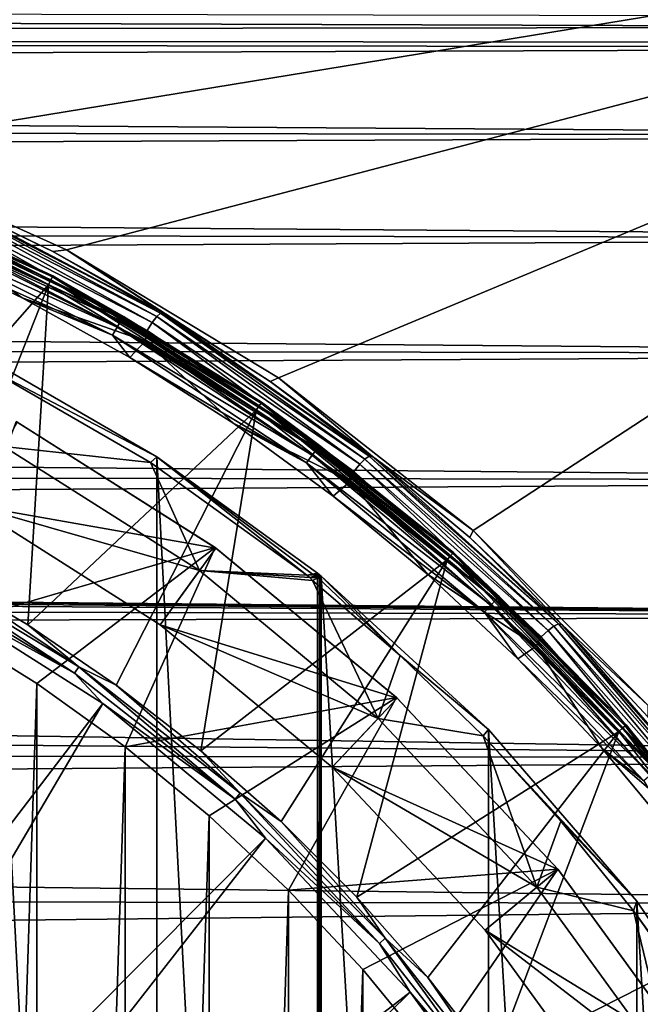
# Model space of a CAD drawing. Header units: metres. Extents: x -139 to 106, y -189 to 40.
# Tile 180 of 256: x -12.91 to -7.36, y 9.47 to 18.27. Entities that reach past the tile are written whole.
import ezdxf

# ---------------------------------------------------------------- set-up
doc = ezdxf.new("R2010")
doc.units = ezdxf.units.M
doc.layers.add('solid_153_ABGANG1_SW0003', color=7, linetype='CONTINUOUS')

msp = doc.modelspace()

# ---------------------------------------------------------------- linework, layer by layer
at = {"layer": 'solid_153_ABGANG1_SW0003'}
for points in [[(-14.506446, 17.123274, 130.062897), (-0.000031, 19.500002, 130.062897), (-21.000456, 19.499994, 130.062897)], [(-14.506446, 17.123274, 130.062897), (-12.489812, 16.215662, 130.062897), (-0.000031, 19.500002, 130.062897)], [(-12.489812, 16.215662, 130.062897), (-10.597282, 15.071587, 130.062897), (-0.000031, 19.500002, 130.062897)], [(-10.597282, 15.071587, 130.062897), (-8.856454, 13.707735, 130.062897), (-0.000031, 19.500002, 130.062897)], [(-8.856454, 13.707735, 130.062897), (-7.292712, 12.143993, 130.062897), (-0.000031, 19.500002, 130.062897)], [(-76.499992, 18.452997, 58.599995), (-3.816473, 18.304865, 58.331333), (-3.04313, 18.205441, 58.161285)], [(-76.499992, 18.121748, 58.023849), (-76.499992, 18.452997, 58.599995), (-3.04313, 18.205441, 58.161285)], [(-76.499992, 18.121748, 58.023849), (-3.04313, 18.205441, 58.161285), (-1.507528, 18.070219, 57.941639)], [(-76.499992, 18.121748, 58.023849), (-1.507528, 18.070219, 57.941639), (0, 18.025799, 57.872158)], [(-76.499992, 17.75296, 57.470978), (-76.499992, 18.121748, 58.023849), (0, 18.025799, 57.872158)], [(-76.499992, 17.75296, 57.470978), (0, 18.025799, 57.872158), (0, 17.239624, 56.8139)], [(-76.499992, 17.348274, 56.943832), (-76.499992, 17.75296, 57.470978), (0, 17.239624, 56.8139)], [(-76.499992, 16.909477, 56.44474), (-76.499992, 17.348274, 56.943832), (0, 17.239624, 56.8139)], [(-76.499992, 16.909477, 56.44474), (0, 17.239624, 56.8139), (0, 16.321072, 55.868256)], [(-12.612417, 16.2027, 133.968124), (-12.489812, 16.215662, 130.062897), (-14.506446, 17.123274, 130.062897)], [(-12.612417, 16.2027, 133.968124), (-14.506446, 17.123274, 130.062897), (-13.63372, 16.691851, 133.968124)], [(-76.499992, 16.438482, 55.97588), (-76.499992, 16.909477, 56.44474), (0, 16.321072, 55.868256)], [(-14.614096, 16.839426, 136.288696), (-14.630991, 16.794888, 136.350754), (-12.653033, 15.90468, 136.350754)], [(-12.630891, 15.946857, 136.288696), (-14.603454, 16.867485, 136.216278), (-14.614096, 16.839426, 136.288696)], [(-12.630891, 15.946857, 136.288696), (-14.614096, 16.839426, 136.288696), (-12.653033, 15.90468, 136.350754)], [(-14.603454, 16.867485, 136.216278), (-12.616944, 15.97343, 136.216278), (-14.599839, 16.877047, 136.138626)], [(-12.630891, 15.946857, 136.288696), (-12.616944, 15.97343, 136.216278), (-14.603454, 16.867485, 136.216278)], [(-13.856989, 16.560398, 134.470459), (-14.599839, 16.877047, 134.562897), (-12.612204, 15.982487, 134.562897)], [(-12.612205, 15.982487, 136.138626), (-12.612204, 15.982487, 134.562897), (-14.599839, 16.877047, 134.562897)], [(-14.599839, 16.877047, 136.138626), (-12.612205, 15.982487, 136.138626), (-14.599839, 16.877047, 134.562897)], [(-12.616944, 15.97343, 136.216278), (-12.612205, 15.982487, 136.138626), (-14.599839, 16.877047, 136.138626)], [(-14.513865, 13.784696, 139.078278), (-12.653033, 15.90468, 136.350754), (-14.630991, 16.794888, 136.350754)], [(-13.688372, 16.651447, 134.141617), (-13.721179, 16.593504, 134.206772), (-11.724552, 15.565663, 134.206772)], [(-11.684465, 15.618887, 134.141617), (-13.659306, 16.685781, 134.059311), (-13.688372, 16.651447, 134.141617)], [(-11.684465, 15.618887, 134.141617), (-13.688372, 16.651447, 134.141617), (-11.724552, 15.565663, 134.206772)], [(-13.659306, 16.685781, 134.059311), (-11.650688, 15.648952, 134.059311), (-13.63372, 16.691851, 133.968124)], [(-11.684465, 15.618887, 134.141617), (-11.650688, 15.648952, 134.059311), (-13.659306, 16.685781, 134.059311)], [(-11.650688, 15.648952, 134.059311), (-12.612417, 16.2027, 133.968124), (-13.63372, 16.691851, 133.968124)], [(-13.873857, 16.521294, 134.386703), (-13.856989, 16.560398, 134.470459), (-11.982745, 15.619118, 134.470459)], [(-11.982745, 15.619118, 134.470459), (-13.856989, 16.560398, 134.470459), (-12.612204, 15.982487, 134.562897)], [(-13.721179, 16.593504, 134.206772), (-13.757724, 16.518896, 134.248535), (-11.770233, 15.49626, 134.248535)], [(-11.724552, 15.565663, 134.206772), (-13.721179, 16.593504, 134.206772), (-11.770233, 15.49626, 134.248535)], [(-12.037241, 15.524728, 134.320236), (-13.933312, 16.383459, 134.277573), (-13.900158, 16.46032, 134.320236)], [(-13.900158, 16.46032, 134.320236), (-13.873857, 16.521294, 134.386703), (-12.00404, 15.582235, 134.386703)], [(-12.037241, 15.524728, 134.320236), (-13.900158, 16.46032, 134.320236), (-12.00404, 15.582235, 134.386703)], [(-12.00404, 15.582235, 134.386703), (-13.873857, 16.521294, 134.386703), (-11.982745, 15.619118, 134.470459)], [(-11.770233, 15.49626, 134.248535), (-13.757724, 16.518896, 134.248535), (-13.759614, 16.419542, 134.262894)], [(-76.499992, 15.937348, 55.539307), (-76.499992, 16.438482, 55.97588), (0, 16.321072, 55.868256)], [(-13.933312, 16.383459, 134.277573), (-12.079095, 15.452236, 134.277573), (-13.880045, 16.259224, 134.262894)], [(-12.037241, 15.524728, 134.320236), (-12.079095, 15.452236, 134.277573), (-13.933312, 16.383459, 134.277573)], [(-13.880045, 16.259224, 134.262894), (-12.886499, 15.786902, 134.262894), (-13.759614, 16.419542, 134.262894)], [(-12.886499, 15.786902, 134.262894), (-11.787695, 15.399877, 134.262894), (-13.759614, 16.419542, 134.262894)], [(-11.770233, 15.49626, 134.248535), (-13.759614, 16.419542, 134.262894), (-11.787695, 15.399877, 134.262894)], [(-76.499992, 15.937348, 55.539307), (0, 16.321072, 55.868256), (0, 15.286105, 55.051659)], [(-12.079095, 15.452236, 134.277573), (-12.886499, 15.786902, 134.262894), (-13.880045, 16.259224, 134.262894)], [(-11.623425, 15.651134, 133.968124), (-12.489812, 16.215662, 130.062897), (-12.612417, 16.2027, 133.968124)], [(-11.650688, 15.648952, 134.059311), (-11.623425, 15.651134, 133.968124), (-12.612417, 16.2027, 133.968124)], [(-10.670555, 15.039277, 133.968124), (-10.597282, 15.071587, 130.062897), (-12.489812, 16.215662, 130.062897)], [(-10.670555, 15.039277, 133.968124), (-12.489812, 16.215662, 130.062897), (-11.623425, 15.651134, 133.968124)], [(-76.499992, 15.408276, 55.136951), (-76.499992, 15.937348, 55.539307), (0, 15.286105, 55.051659)], [(-12.630891, 15.946857, 136.288696), (-12.653033, 15.90468, 136.350754), (-10.796799, 14.782549, 136.350754)], [(-10.769732, 14.821749, 136.288696), (-12.616944, 15.97343, 136.216278), (-12.630891, 15.946857, 136.288696)], [(-10.769732, 14.821749, 136.288696), (-12.630891, 15.946857, 136.288696), (-10.796799, 14.782549, 136.350754)], [(-12.616944, 15.97343, 136.216278), (-10.752686, 14.846446, 136.216278), (-12.612205, 15.982487, 136.138626)], [(-10.769732, 14.821749, 136.288696), (-10.752686, 14.846446, 136.216278), (-12.616944, 15.97343, 136.216278)], [(-12.612205, 15.982487, 136.138626), (-10.746888, 14.854866, 136.138626), (-12.612204, 15.982487, 134.562897)], [(-10.752686, 14.846446, 136.216278), (-10.746888, 14.854866, 136.138626), (-12.612205, 15.982487, 136.138626)], [(-11.982745, 15.619118, 134.470459), (-12.612204, 15.982487, 134.562897), (-10.746888, 14.854865, 134.562897)], [(-10.746888, 14.854866, 136.138626), (-10.746888, 14.854865, 134.562897), (-12.612204, 15.982487, 134.562897)], [(-14.513865, 13.784696, 139.078278), (-13.661117, 13.350199, 139.078278), (-12.653033, 15.90468, 136.350754)], [(-13.661117, 13.350199, 139.078278), (-12.837334, 12.863015, 139.078278), (-12.653033, 15.90468, 136.350754)], [(-12.837334, 12.863015, 139.078278), (-10.796799, 14.782549, 136.350754), (-12.653033, 15.90468, 136.350754)], [(-12.886499, 15.786902, 134.262894), (-11.924129, 15.253948, 134.262894), (-11.787695, 15.399877, 134.262894)], [(-12.079095, 15.452236, 134.277573), (-11.924129, 15.253948, 134.262894), (-12.886499, 15.786902, 134.262894)], [(-12.037241, 15.524728, 134.320236), (-12.00404, 15.582235, 134.386703), (-10.255883, 14.432455, 134.386703)], [(-12.00404, 15.582235, 134.386703), (-11.982745, 15.619118, 134.470459), (-10.230451, 14.466616, 134.470459)], [(-10.255883, 14.432455, 134.386703), (-12.00404, 15.582235, 134.386703), (-10.230451, 14.466616, 134.470459)], [(-10.230451, 14.466616, 134.470459), (-11.982745, 15.619118, 134.470459), (-10.746888, 14.854865, 134.562897)], [(-11.684465, 15.618887, 134.141617), (-11.724552, 15.565663, 134.206772), (-9.870397, 14.298744, 134.206772)], [(-9.823701, 14.346341, 134.141617), (-11.650688, 15.648952, 134.059311), (-11.684465, 15.618887, 134.141617)], [(-9.823701, 14.346341, 134.141617), (-11.684465, 15.618887, 134.141617), (-9.870397, 14.298744, 134.206772)], [(-11.650688, 15.648952, 134.059311), (-9.785832, 14.371503, 134.059311), (-11.623425, 15.651134, 133.968124)], [(-9.823701, 14.346341, 134.141617), (-9.785832, 14.371503, 134.059311), (-11.650688, 15.648952, 134.059311)], [(-9.785832, 14.371503, 134.059311), (-10.670555, 15.039277, 133.968124), (-11.623425, 15.651134, 133.968124)], [(-10.295536, 14.37919, 134.320236), (-12.079095, 15.452236, 134.277573), (-12.037241, 15.524728, 134.320236)], [(-10.295536, 14.37919, 134.320236), (-12.037241, 15.524728, 134.320236), (-10.255883, 14.432455, 134.386703)], [(-9.924484, 14.235659, 134.248535), (-11.770233, 15.49626, 134.248535), (-11.787695, 15.399877, 134.262894)], [(-11.724552, 15.565663, 134.206772), (-11.770233, 15.49626, 134.248535), (-9.924484, 14.235659, 134.248535)], [(-9.870397, 14.298744, 134.206772), (-11.724552, 15.565663, 134.206772), (-9.924484, 14.235659, 134.248535)], [(-76.499992, 14.853608, 54.770615), (-76.499992, 15.408276, 55.136951), (0, 15.286105, 55.051659)], [(-12.079095, 15.452236, 134.277573), (-10.345523, 14.312048, 134.277573), (-11.924129, 15.253948, 134.262894)], [(-10.295536, 14.37919, 134.320236), (-10.345523, 14.312048, 134.277573), (-12.079095, 15.452236, 134.277573)], [(-11.924129, 15.253948, 134.262894), (-10.996645, 14.662415, 134.262894), (-11.787695, 15.399877, 134.262894)], [(-10.996645, 14.662415, 134.262894), (-9.956774, 14.144549, 134.262894), (-11.787695, 15.399877, 134.262894)], [(-9.924484, 14.235659, 134.248535), (-11.787695, 15.399877, 134.262894), (-9.956774, 14.144549, 134.262894)], [(-76.499992, 14.853608, 54.770615), (0, 15.286105, 55.051659), (0, 14.152713, 54.378304)], [(-11.682323, 14.365943, 130.062897), (-13.232404, 15.177614, 134.262894), (-13.218238, 15.252704, 130.062897)], [(-13.218238, -15.252704, 130.062897), (-11.682323, -14.365943, 130.062897), (-13.218238, 15.252704, 130.062897)], [(-11.682323, -14.365943, 130.062897), (-11.682323, 14.365943, 130.062897), (-13.218238, 15.252704, 130.062897)], [(-10.345523, 14.312048, 134.277573), (-10.996645, 14.662415, 134.262894), (-11.924129, 15.253948, 134.262894)], [(-13.051433, 14.459015, 134.262894), (-13.232404, 15.177614, 134.262894), (-11.74027, 14.31613, 134.262894)], [(-11.682323, 14.365943, 130.062897), (-11.74027, 14.31613, 134.262894), (-13.232404, 15.177614, 134.262894)], [(-9.757478, 14.369487, 133.968124), (-10.597282, 15.071587, 130.062897), (-10.670555, 15.039277, 133.968124)], [(-9.757478, 14.369487, 133.968124), (-8.856454, 13.707735, 130.062897), (-10.597282, 15.071587, 130.062897)], [(-9.785832, 14.371503, 134.059311), (-9.757478, 14.369487, 133.968124), (-10.670555, 15.039277, 133.968124)], [(-76.499992, 14.275793, 54.441917), (-76.499992, 14.853608, 54.770615), (0, 14.152713, 54.378304)], [(-10.769732, 14.821749, 136.288696), (-10.796799, 14.782549, 136.350754), (-9.089356, 13.444854, 136.350754)], [(-9.057762, 13.480505, 136.288696), (-10.752686, 14.846446, 136.216278), (-10.769732, 14.821749, 136.288696)], [(-9.057762, 13.480505, 136.288696), (-10.769732, 14.821749, 136.288696), (-9.089356, 13.444854, 136.350754)], [(-10.752686, 14.846446, 136.216278), (-9.037862, 13.502968, 136.216278), (-10.746888, 14.854866, 136.138626)], [(-9.057762, 13.480505, 136.288696), (-9.037862, 13.502968, 136.216278), (-10.752686, 14.846446, 136.216278)], [(-10.746888, 14.854866, 136.138626), (-9.031093, 13.510628, 136.138626), (-10.746888, 14.854865, 134.562897)], [(-9.037862, 13.502968, 136.216278), (-9.031093, 13.510628, 136.138626), (-10.746888, 14.854866, 136.138626)], [(-10.230451, 14.466616, 134.470459), (-10.746888, 14.854865, 134.562897), (-9.031093, 13.510628, 134.562897)], [(-9.031093, 13.510628, 136.138626), (-9.031093, 13.510628, 134.562897), (-10.746888, 14.854865, 134.562897)], [(-12.837334, 12.863015, 139.078278), (-12.045767, 12.325067, 139.078278), (-10.796799, 14.782549, 136.350754)], [(-12.045767, 12.325067, 139.078278), (-11.289539, 11.738477, 139.078278), (-10.796799, 14.782549, 136.350754)], [(-11.289539, 11.738477, 139.078278), (-9.089356, 13.444854, 136.350754), (-10.796799, 14.782549, 136.350754)], [(-13.580619, 12.851237, 138.059265), (-12.939366, 14.680587, 135.872467), (-11.162471, 13.55432, 135.872314)], [(-11.156241, 13.549797, 135.262436), (-12.932112, 14.6766, 135.262405), (-13.340468, 13.933224, 135.035141)], [(-11.162471, 13.55432, 135.872314), (-12.939366, 14.680587, 135.872467), (-12.932112, 14.6766, 135.262405)], [(-11.162471, 13.55432, 135.872314), (-12.932112, 14.6766, 135.262405), (-11.156241, 13.549797, 135.262436)], [(-10.996645, 14.662415, 134.262894), (-10.107542, 14.014532, 134.262894), (-9.956774, 14.144549, 134.262894)], [(-10.345523, 14.312048, 134.277573), (-10.107542, 14.014532, 134.262894), (-10.996645, 14.662415, 134.262894)], [(-13.340468, 13.933224, 134.8629), (-13.051433, 14.459015, 134.262894), (-11.301959, 13.348756, 134.262894)], [(-11.301959, 13.348756, 134.262894), (-13.051433, 14.459015, 134.262894), (-11.74027, 14.31613, 134.262894)], [(-10.255883, 14.432455, 134.386703), (-10.230451, 14.466616, 134.470459), (-8.623802, 13.118478, 134.470459)], [(-8.623802, 13.118478, 134.470459), (-10.230451, 14.466616, 134.470459), (-9.031093, 13.510628, 134.562897)], [(-11.682323, 14.365943, 130.062897), (-10.342744, 13.308493, 134.262894), (-11.74027, 14.31613, 134.262894)], [(-10.293961, 13.316865, 132.136627), (-10.342744, 13.308493, 134.262894), (-11.682323, 14.365943, 130.062897)], [(-11.682323, 14.365943, 130.062897), (-10.246371, 13.325046, 130.062897), (-10.293961, 13.316865, 132.136627)], [(-11.682323, 14.365943, 130.062897), (-10.246371, -13.325046, 130.062897), (-10.246371, 13.325046, 130.062897)], [(-11.682323, -14.365943, 130.062897), (-10.246371, -13.325046, 130.062897), (-11.682323, 14.365943, 130.062897)], [(-8.698597, 13.0392, 134.320236), (-10.345523, 14.312048, 134.277573), (-10.295536, 14.37919, 134.320236)], [(-10.295536, 14.37919, 134.320236), (-10.255883, 14.432455, 134.386703), (-8.653028, 13.0875, 134.386703)], [(-8.698597, 13.0392, 134.320236), (-10.295536, 14.37919, 134.320236), (-8.653028, 13.0875, 134.386703)], [(-8.653028, 13.0875, 134.386703), (-10.255883, 14.432455, 134.386703), (-8.623802, 13.118478, 134.470459)], [(-8.134669, 12.853361, 134.141617), (-9.785832, 14.371503, 134.059311), (-9.823701, 14.346341, 134.141617)], [(-9.785832, 14.371503, 134.059311), (-8.093412, 12.873078, 134.059311), (-9.757478, 14.369487, 133.968124)], [(-8.134669, 12.853361, 134.141617), (-8.093412, 12.873078, 134.059311), (-9.785832, 14.371503, 134.059311)], [(-8.88771, 13.644343, 133.968124), (-8.856454, 13.707735, 130.062897), (-9.757478, 14.369487, 133.968124)], [(-8.093412, 12.873078, 134.059311), (-8.88771, 13.644343, 133.968124), (-9.757478, 14.369487, 133.968124)], [(-76.499992, 13.677379, 54.152321), (-76.499992, 14.275793, 54.441917), (0, 14.152713, 54.378304)], [(-11.301959, 13.348756, 134.262894), (-11.74027, 14.31613, 134.262894), (-10.342744, 13.308493, 134.262894)], [(-10.345523, 14.312048, 134.277573), (-8.756041, 12.978313, 134.277573), (-10.107542, 14.014532, 134.262894)], [(-8.698597, 13.0392, 134.320236), (-8.756041, 12.978313, 134.277573), (-10.345523, 14.312048, 134.277573)], [(-9.870397, 14.298744, 134.206772), (-9.924484, 14.235659, 134.248535), (-8.248822, 12.756449, 134.248535)], [(-9.823701, 14.346341, 134.141617), (-9.870397, 14.298744, 134.206772), (-8.187193, 12.812205, 134.206772)], [(-8.187193, 12.812205, 134.206772), (-9.870397, 14.298744, 134.206772), (-8.248822, 12.756449, 134.248535)], [(-8.134669, 12.853361, 134.141617), (-9.823701, 14.346341, 134.141617), (-8.187193, 12.812205, 134.206772)], [(-8.248822, 12.756449, 134.248535), (-9.924484, 14.235659, 134.248535), (-9.956774, 14.144549, 134.262894)], [(-76.499992, 13.677379, 54.152321), (0, 14.152713, 54.378304), (0, 12.940593, 53.859894)], [(-10.107542, 14.014532, 134.262894), (-9.260339, 13.312863, 134.262894), (-9.956774, 14.144549, 134.262894)], [(-9.260339, 13.312863, 134.262894), (-8.294843, 12.672752, 134.262894), (-9.956774, 14.144549, 134.262894)], [(-8.248822, 12.756449, 134.248535), (-9.956774, 14.144549, 134.262894), (-8.294843, 12.672752, 134.262894)], [(-8.756041, 12.978313, 134.277573), (-9.260339, 13.312863, 134.262894), (-10.107542, 14.014532, 134.262894)], [(-11.654596, 12.863322, 134.8629), (-13.340468, 13.933224, 134.8629), (-11.301959, 13.348756, 134.262894)], [(-13.340468, 13.933224, 135.035141), (-13.340468, 13.933224, 134.8629), (-11.654596, 12.863322, 134.8629)], [(-11.654596, 12.863322, 135.035141), (-13.340468, 13.933224, 135.035141), (-11.654596, 12.863322, 134.8629)], [(-11.156241, 13.549797, 135.262436), (-13.340468, 13.933224, 135.035141), (-11.654596, 12.863322, 135.035141)], [(-75.435112, 13.665406, 54.147018), (-76.499992, 13.677379, 54.152321), (0, 12.940593, 53.859894)], [(-74.486641, 13.616607, 54.125607), (-75.435112, 13.665406, 54.147018), (0, 12.940593, 53.859894)], [(-8.064601, 12.86664, 133.968124), (-8.856454, 13.707735, 130.062897), (-8.88771, 13.644343, 133.968124)], [(-8.093412, 12.873078, 134.059311), (-8.064601, 12.86664, 133.968124), (-8.88771, 13.644343, 133.968124)], [(-8.064601, 12.86664, 133.968124), (-7.292712, 12.143993, 130.062897), (-8.856454, 13.707735, 130.062897)], [(-73.63559, 13.536631, 54.091183), (-74.486641, 13.616607, 54.125607), (0, 12.940593, 53.859894)], [(-72.861443, 13.429301, 54.046268), (-73.63559, 13.536631, 54.091183), (0, 12.940593, 53.859894)], [(-12.756201, 12.338585, 138.059265), (-13.580619, 12.851237, 138.059265), (-11.162471, 13.55432, 135.872314)], [(-11.966733, 11.772857, 138.059265), (-12.756201, 12.338585, 138.059265), (-11.162471, 13.55432, 135.872314)], [(-11.966733, 11.772857, 138.059265), (-11.162471, 13.55432, 135.872314), (-9.540695, 12.214135, 135.872116)], [(-9.535573, 12.20933, 135.262482), (-11.156241, 13.549797, 135.262436), (-11.654596, 12.863322, 135.035141)], [(-9.540695, 12.214135, 135.872116), (-11.162471, 13.55432, 135.872314), (-11.156241, 13.549797, 135.262436)], [(-9.540695, 12.214135, 135.872116), (-11.156241, 13.549797, 135.262436), (-9.535573, 12.20933, 135.262482)], [(-9.057762, 13.480505, 136.288696), (-9.089356, 13.444854, 136.350754), (-7.555604, 11.911103, 136.350754)], [(-7.519942, 11.942685, 136.288696), (-9.037862, 13.502968, 136.216278), (-9.057762, 13.480505, 136.288696)], [(-7.519942, 11.942685, 136.288696), (-9.057762, 13.480505, 136.288696), (-7.555604, 11.911103, 136.350754)], [(-9.037862, 13.502968, 136.216278), (-7.49748, 11.962585, 136.216278), (-9.031093, 13.510628, 136.138626)], [(-7.519942, 11.942685, 136.288696), (-7.49748, 11.962585, 136.216278), (-9.037862, 13.502968, 136.216278)], [(-8.623802, 13.118478, 134.470459), (-9.031093, 13.510628, 134.562897), (-7.489837, 11.969374, 134.562897)], [(-7.489837, 11.969374, 136.138626), (-7.489837, 11.969374, 134.562897), (-9.031093, 13.510628, 134.562897)], [(-9.031093, 13.510628, 136.138626), (-7.489837, 11.969374, 136.138626), (-9.031093, 13.510628, 134.562897)], [(-7.49748, 11.962585, 136.216278), (-7.489837, 11.969374, 136.138626), (-9.031093, 13.510628, 136.138626)], [(-71.478546, 13.139091, 53.932068), (-72.861443, 13.429301, 54.046268), (0, 12.940593, 53.859894)], [(-12.419727, 12.431319, 139.154526), (-13.948359, 13.43663, 139.124588), (-13.980721, 13.374972, 139.154526)], [(-13.948359, 13.43663, 139.124588), (-12.380171, 12.488626, 139.124588), (-13.661117, 13.350199, 139.078278)], [(-12.419727, 12.431319, 139.154526), (-12.380171, 12.488626, 139.124588), (-13.948359, 13.43663, 139.124588)], [(-11.289539, 11.738477, 139.078278), (-10.571637, 11.105561, 139.078278), (-9.089356, 13.444854, 136.350754)], [(-10.571637, 11.105561, 139.078278), (-9.894892, 10.428817, 139.078278), (-9.089356, 13.444854, 136.350754)], [(-9.894892, 10.428817, 139.078278), (-7.555604, 11.911103, 136.350754), (-9.089356, 13.444854, 136.350754)], [(-12.419727, 12.431319, 139.154526), (-13.980721, 13.374972, 139.154526), (-13.759524, 13.171189, 139.166046)], [(-12.380171, 12.488626, 139.124588), (-12.837334, 12.863015, 139.078278), (-13.661117, 13.350199, 139.078278)], [(-11.654596, 12.863322, 134.8629), (-11.301959, 13.348756, 134.262894), (-9.70542, 12.027982, 134.262894)], [(-11.301959, 13.348756, 134.262894), (-10.342744, 13.308493, 134.262894), (-10.316224, 13.285692, 134.262894)], [(-11.301959, 13.348756, 134.262894), (-10.316224, 13.285692, 134.262894), (-10.291367, 13.261092, 134.262894)], [(-9.70542, 12.027982, 134.262894), (-11.301959, 13.348756, 134.262894), (-10.291367, 13.261092, 134.262894)], [(-10.231176, 13.312245, 130.062897), (-10.342744, 13.308493, 134.262894), (-10.293961, 13.316865, 132.136627)], [(-10.231176, 13.312245, 130.062897), (-10.316224, 13.285692, 134.262894), (-10.342744, 13.308493, 134.262894)], [(-10.231176, 13.312245, 130.062897), (-10.216487, 13.298868, 130.062897), (-10.316224, 13.285692, 134.262894)], [(-10.216487, 13.298868, 130.062897), (-10.242768, 13.283792, 131.615021), (-10.316224, 13.285692, 134.262894)], [(-10.231176, 13.312245, 130.062897), (-10.293961, 13.316865, 132.136627), (-10.246371, 13.325046, 130.062897)], [(-10.231176, -13.312245, 130.062897), (-10.231176, 13.312245, 130.062897), (-10.246371, 13.325046, 130.062897)], [(-10.231176, -13.312245, 130.062897), (-10.246371, 13.325046, 130.062897), (-10.246371, -13.325046, 130.062897)], [(-9.508759, 12.588964, 134.262894), (-10.242768, 13.283792, 131.615021), (-10.216487, 13.298868, 130.062897)], [(-10.216487, -13.298868, 130.062897), (-10.216487, 13.298868, 130.062897), (-10.231176, 13.312245, 130.062897)], [(-10.231176, -13.312245, 130.062897), (-10.216487, -13.298868, 130.062897), (-10.231176, 13.312245, 130.062897)], [(-8.718776, -11.929554, 130.062897), (-10.216487, 13.298868, 130.062897), (-10.216487, -13.298868, 130.062897)], [(-8.718765, 11.929543, 130.062897), (-10.216487, 13.298868, 130.062897), (-8.718776, -11.929554, 130.062897)], [(-9.508759, 12.588964, 134.262894), (-10.216487, 13.298868, 130.062897), (-8.718765, 11.929543, 130.062897)], [(-9.260339, 13.312863, 134.262894), (-8.458168, 12.560003, 134.262894), (-8.294843, 12.672752, 134.262894)], [(-8.756041, 12.978313, 134.277573), (-8.458168, 12.560003, 134.262894), (-9.260339, 13.312863, 134.262894)], [(-10.242768, 13.283792, 131.615021), (-10.291367, 13.261092, 134.262894), (-10.316224, 13.285692, 134.262894)], [(-9.508759, 12.588964, 134.262894), (-10.291367, 13.261092, 134.262894), (-10.242768, 13.283792, 131.615021)], [(-9.70542, 12.027982, 134.262894), (-10.291367, 13.261092, 134.262894), (-9.508759, 12.588964, 134.262894)], [(-70.260719, 12.755547, 53.796841), (-71.478546, 13.139091, 53.932068), (0, 12.940593, 53.859894)], [(-16.730978, 6.185395, 139.313675), (-12.165833, 12.159802, 139.166046), (-13.759524, 13.171189, 139.166046)], [(-12.419727, 12.431319, 139.154526), (-13.759524, 13.171189, 139.166046), (-12.165833, 12.159802, 139.166046)], [(-8.653028, 13.0875, 134.386703), (-8.623802, 13.118478, 134.470459), (-7.184526, 11.592935, 134.470459)], [(-7.184526, 11.592935, 134.470459), (-8.623802, 13.118478, 134.470459), (-7.489837, 11.969374, 134.562897)], [(-7.268019, 11.522876, 134.320236), (-8.756041, 12.978313, 134.277573), (-8.698597, 13.0392, 134.320236)], [(-8.698597, 13.0392, 134.320236), (-8.653028, 13.0875, 134.386703), (-7.217151, 11.565559, 134.386703)], [(-7.268019, 11.522876, 134.320236), (-8.698597, 13.0392, 134.320236), (-7.217151, 11.565559, 134.386703)], [(-7.217151, 11.565559, 134.386703), (-8.653028, 13.0875, 134.386703), (-7.184526, 11.592935, 134.470459)], [(-70.260719, 12.755547, 53.796841), (0, 12.940593, 53.859894), (0, 11.670812, 53.50544)], [(-8.756041, 12.978313, 134.277573), (-7.332142, 11.469069, 134.277573), (-8.458168, 12.560003, 134.262894)], [(-7.268019, 11.522876, 134.320236), (-7.332142, 11.469069, 134.277573), (-8.756041, 12.978313, 134.277573)], [(-13.580639, -12.851249, 138.059265), (-13.580619, 12.851237, 138.059265), (-12.756201, 12.338585, 138.059265)], [(-12.380171, 12.488626, 139.124588), (-12.045767, 12.325067, 139.078278), (-12.837334, 12.863015, 139.078278)], [(-10.116127, 11.590581, 134.8629), (-11.654596, 12.863322, 134.8629), (-9.70542, 12.027982, 134.262894)], [(-11.654596, 12.863322, 135.035141), (-11.654596, 12.863322, 134.8629), (-10.116127, 11.590581, 134.8629)], [(-10.116127, 11.590581, 135.035141), (-11.654596, 12.863322, 135.035141), (-10.116127, 11.590581, 134.8629)], [(-9.535573, 12.20933, 135.262482), (-11.654596, 12.863322, 135.035141), (-10.116127, 11.590581, 135.035141)], [(-8.134669, 12.853361, 134.141617), (-8.187193, 12.812205, 134.206772), (-6.700791, 11.128879, 134.206772)], [(-6.643321, 11.162889, 134.141617), (-8.093412, 12.873078, 134.059311), (-8.134669, 12.853361, 134.141617)], [(-6.643321, 11.162889, 134.141617), (-8.134669, 12.853361, 134.141617), (-6.700791, 11.128879, 134.206772)], [(-8.093412, 12.873078, 134.059311), (-6.599452, 11.176718, 134.059311), (-8.064601, 12.86664, 133.968124)], [(-6.643321, 11.162889, 134.141617), (-6.599452, 11.176718, 134.059311), (-8.093412, 12.873078, 134.059311)], [(-7.291324, 12.039371, 133.968124), (-7.292712, 12.143993, 130.062897), (-8.064601, 12.86664, 133.968124)], [(-6.599452, 11.176718, 134.059311), (-7.291324, 12.039371, 133.968124), (-8.064601, 12.86664, 133.968124)], [(-8.187193, 12.812205, 134.206772), (-8.248822, 12.756449, 134.248535), (-6.768979, 11.081347, 134.248535)], [(-6.700791, 11.128879, 134.206772), (-8.187193, 12.812205, 134.206772), (-6.768979, 11.081347, 134.248535)], [(-69.179153, 12.289298, 53.655537), (-70.260719, 12.755547, 53.796841), (0, 11.670812, 53.50544)], [(-6.768979, 11.081347, 134.248535), (-8.248822, 12.756449, 134.248535), (-8.294843, 12.672752, 134.262894)], [(-9.70542, 12.027982, 134.262894), (-9.508759, 12.588964, 134.262894), (-8.768219, 11.870702, 134.262894)], [(-8.768219, 11.870702, 134.262894), (-9.508759, 12.588964, 134.262894), (-8.718765, 11.929543, 130.062897)], [(-8.458168, 12.560003, 134.262894), (-7.704231, 11.75896, 134.262894), (-8.294843, 12.672752, 134.262894)], [(-7.704231, 11.75896, 134.262894), (-6.82735, 11.007015, 134.262894), (-8.294843, 12.672752, 134.262894)], [(-6.768979, 11.081347, 134.248535), (-8.294843, 12.672752, 134.262894), (-6.82735, 11.007015, 134.262894)], [(-7.332142, 11.469069, 134.277573), (-7.704231, 11.75896, 134.262894), (-8.458168, 12.560003, 134.262894)], [(-10.983861, 11.306389, 139.154526), (-12.380171, 12.488626, 139.124588), (-12.419727, 12.431319, 139.154526)], [(-10.983861, 11.306389, 139.154526), (-12.419727, 12.431319, 139.154526), (-12.165833, 12.159802, 139.166046)], [(-12.380171, 12.488626, 139.124588), (-10.937684, 11.358511, 139.124588), (-12.045767, 12.325067, 139.078278)], [(-10.983861, 11.306389, 139.154526), (-10.937684, 11.358511, 139.124588), (-12.380171, 12.488626, 139.124588)], [(-13.580639, -12.851249, 138.059265), (-12.756201, 12.338585, 138.059265), (-12.756227, -12.338602, 138.059265)], [(-12.756227, -12.338602, 138.059265), (-12.756201, 12.338585, 138.059265), (-11.966733, 11.772857, 138.059265)], [(-10.937684, 11.358511, 139.124588), (-11.289539, 11.738477, 139.078278), (-12.045767, 12.325067, 139.078278)], [(-68.23896, 11.760298, 53.52459), (-69.179153, 12.289298, 53.655537), (0, 11.670812, 53.50544)], [(-16.016539, 5.625669, 139.313675), (-12.165833, 12.159802, 139.166046), (-16.730978, 6.185395, 139.313675)], [(-16.016539, 5.625669, 139.313675), (-10.71147, 10.956648, 139.166046), (-12.165833, 12.159802, 139.166046)], [(-10.983861, 11.306389, 139.154526), (-12.165833, 12.159802, 139.166046), (-10.71147, 10.956648, 139.166046)], [(-11.216167, 11.156889, 138.059265), (-11.966733, 11.772857, 138.059265), (-9.540695, 12.214135, 135.872116)], [(-10.50741, 10.493062, 138.059265), (-11.216167, 11.156889, 138.059265), (-9.540695, 12.214135, 135.872116)], [(-10.50741, 10.493062, 138.059265), (-9.540695, 12.214135, 135.872116), (-8.099729, 10.681243, 135.871902)], [(-8.095668, 10.676337, 135.262527), (-9.535573, 12.20933, 135.262482), (-10.116127, 11.590581, 135.035141)], [(-8.099729, 10.681243, 135.871902), (-9.540695, 12.214135, 135.872116), (-9.535573, 12.20933, 135.262482)], [(-8.099729, 10.681243, 135.871902), (-9.535573, 12.20933, 135.262482), (-8.095668, 10.676337, 135.262527)], [(-10.116127, 11.590581, 134.8629), (-9.70542, 12.027982, 134.262894), (-8.286995, 10.517515, 134.262894)], [(-8.286995, 10.517515, 134.262894), (-9.70542, 12.027982, 134.262894), (-8.768219, 11.870702, 134.262894)], [(-9.894892, 10.428817, 139.078278), (-9.261975, 9.710915, 139.078278), (-7.555604, 11.911103, 136.350754)], [(-9.261975, 9.710915, 139.078278), (-8.675385, 8.954688, 139.078278), (-7.555604, 11.911103, 136.350754)], [(-8.768219, 11.870702, 134.262894), (-8.718765, 11.929543, 130.062897), (-7.39358, 10.392635, 130.062897)], [(-8.718765, 11.929543, 130.062897), (-8.718776, -11.929554, 130.062897), (-7.393582, -10.392637, 130.062897)], [(-8.718765, 11.929543, 130.062897), (-7.393582, -10.392637, 130.062897), (-7.39358, 10.392635, 130.062897)], [(-8.675385, 8.954688, 139.078278), (-6.217908, 10.203663, 136.350754), (-7.555604, 11.911103, 136.350754)], [(-7.519942, 11.942685, 136.288696), (-7.555604, 11.911103, 136.350754), (-6.217908, 10.203663, 136.350754)], [(-6.178699, 10.230715, 136.288696), (-7.49748, 11.962585, 136.216278), (-7.519942, 11.942685, 136.288696)], [(-6.178699, 10.230715, 136.288696), (-7.519942, 11.942685, 136.288696), (-6.217908, 10.203663, 136.350754)], [(-7.49748, 11.962585, 136.216278), (-6.154001, 10.247762, 136.216278), (-7.489837, 11.969374, 136.138626)], [(-6.178699, 10.230715, 136.288696), (-6.154001, 10.247762, 136.216278), (-7.49748, 11.962585, 136.216278)], [(-7.184526, 11.592935, 134.470459), (-7.489837, 11.969374, 134.562897), (-6.145597, 10.25358, 134.562897)], [(-6.145597, 10.25358, 136.138626), (-6.145597, 10.25358, 134.562897), (-7.489837, 11.969374, 134.562897)], [(-7.489837, 11.969374, 136.138626), (-6.145597, 10.25358, 136.138626), (-7.489837, 11.969374, 134.562897)], [(-6.154001, 10.247762, 136.216278), (-6.145597, 10.25358, 136.138626), (-7.489837, 11.969374, 136.138626)], [(-8.072533, 11.109004, 134.262894), (-8.768219, 11.870702, 134.262894), (-7.39358, 10.392635, 130.062897)], [(-8.286995, 10.517515, 134.262894), (-8.768219, 11.870702, 134.262894), (-8.072533, 11.109004, 134.262894)], [(-67.416122, 11.17087, 53.414032), (-68.23896, 11.760298, 53.52459), (0, 11.670812, 53.50544)], [(-12.756227, -12.338602, 138.059265), (-11.966733, 11.772857, 138.059265), (-11.966749, -11.772869, 138.059265)], [(-11.966749, -11.772869, 138.059265), (-11.966733, 11.772857, 138.059265), (-11.216167, 11.156889, 138.059265)], [(-10.937684, 11.358511, 139.124588), (-10.571637, 11.105561, 139.078278), (-11.289539, 11.738477, 139.078278)], [(-7.704231, 11.75896, 134.262894), (-7.001318, 10.912691, 134.262894), (-6.82735, 11.007015, 134.262894)], [(-7.332142, 11.469069, 134.277573), (-7.001318, 10.912691, 134.262894), (-7.704231, 11.75896, 134.262894)], [(-67.416122, 11.17087, 53.414032), (0, 11.670812, 53.50544), (0, 10.365438, 53.321098)], [(-8.749312, 10.135073, 134.8629), (-10.116127, 11.590581, 134.8629), (-8.286995, 10.517515, 134.262894)], [(-10.116127, 11.590581, 135.035141), (-10.116127, 11.590581, 134.8629), (-8.749312, 10.135073, 134.8629)], [(-8.749312, 10.135073, 135.035141), (-10.116127, 11.590581, 135.035141), (-8.749312, 10.135073, 134.8629)], [(-8.095668, 10.676337, 135.262527), (-10.116127, 11.590581, 135.035141), (-8.749312, 10.135073, 135.035141)], [(-9.694058, 10.016586, 139.154526), (-10.937684, 11.358511, 139.124588), (-10.983861, 11.306389, 139.154526)], [(-10.937684, 11.358511, 139.124588), (-9.641936, 10.062763, 139.124588), (-10.571637, 11.105561, 139.078278)], [(-9.694058, 10.016586, 139.154526), (-9.641936, 10.062763, 139.124588), (-10.937684, 11.358511, 139.124588)], [(-9.694058, 10.016586, 139.154526), (-10.983861, 11.306389, 139.154526), (-10.71147, 10.956648, 139.166046)], [(-66.645622, 10.480848, 53.330364), (-67.416122, 11.17087, 53.414032), (0, 10.365438, 53.321098)], [(-11.966749, -11.772869, 138.059265), (-11.216167, 11.156889, 138.059265), (-11.21619, -11.156908, 138.059265)], [(-11.21619, -11.156908, 138.059265), (-11.216167, 11.156889, 138.059265), (-10.50741, 10.493062, 138.059265)], [(-9.641936, 10.062763, 139.124588), (-9.894892, 10.428817, 139.078278), (-10.571637, 11.105561, 139.078278)], [(-8.286995, 10.517515, 134.262894), (-8.072533, 11.109004, 134.262894), (-7.42415, 10.306557, 134.262894)], [(-7.42415, 10.306557, 134.262894), (-8.072533, 11.109004, 134.262894), (-7.39358, 10.392635, 130.062897)], [(-15.374779, 4.983908, 139.313675), (-10.71147, 10.956648, 139.166046), (-16.016539, 5.625669, 139.313675)], [(-15.374779, 4.983908, 139.313675), (-9.41937, 9.580701, 139.166046), (-10.71147, 10.956648, 139.166046)], [(-9.694058, 10.016586, 139.154526), (-10.71147, 10.956648, 139.166046), (-9.41937, 9.580701, 139.166046)], [(-9.843558, 9.784279, 138.059265), (-10.50741, 10.493062, 138.059265), (-8.099729, 10.681243, 135.871902)], [(-9.227601, 9.033732, 138.059265), (-9.843558, 9.784279, 138.059265), (-8.099729, 10.681243, 135.871902)], [(-9.227601, 9.033732, 138.059265), (-8.099729, 10.681243, 135.871902), (-6.862259, 8.979771, 135.871658)], [(-6.85921, 8.974969, 135.262589), (-8.095668, 10.676337, 135.262527), (-8.749312, 10.135073, 135.035141)], [(-6.862259, 8.979771, 135.871658), (-8.099729, 10.681243, 135.871902), (-8.095668, 10.676337, 135.262527)], [(-6.862259, 8.979771, 135.871658), (-8.095668, 10.676337, 135.262527), (-6.85921, 8.974969, 135.262589)], [(-65.882683, 9.652032, 53.293533), (-66.645622, 10.480848, 53.330364), (0, 10.365438, 53.321098)], [(-11.21619, -11.156908, 138.059265), (-10.50741, 10.493062, 138.059265), (-10.507421, -10.493073, 138.059265)], [(-10.507421, -10.493073, 138.059265), (-10.50741, 10.493062, 138.059265), (-9.843558, 9.784279, 138.059265)], [(-8.749312, 10.135073, 134.8629), (-8.286995, 10.517515, 134.262894), (-7.069078, 8.841205, 134.262894)], [(-7.069078, 8.841205, 134.262894), (-8.286995, 10.517515, 134.262894), (-7.42415, 10.306557, 134.262894)], [(-9.641936, 10.062763, 139.124588), (-9.261975, 9.710915, 139.078278), (-9.894892, 10.428817, 139.078278)], [(-7.42415, 10.306557, 134.262894), (-7.39358, 10.392635, 130.062897), (-6.259545, 8.709737, 130.062897)], [(-7.39358, 10.392635, 130.062897), (-7.393582, -10.392637, 130.062897), (-6.259542, -8.709731, 130.062897)], [(-7.39358, 10.392635, 130.062897), (-6.259542, -8.709731, 130.062897), (-6.259545, 8.709737, 130.062897)], [(-65.882683, 9.652032, 53.293533), (0, 10.365438, 53.321098), (0, 9.047157, 53.310078)], [(-6.825543, 9.466417, 134.262894), (-7.42415, 10.306557, 134.262894), (-6.259545, 8.709737, 130.062897)], [(-7.069078, 8.841205, 134.262894), (-7.42415, 10.306557, 134.262894), (-6.825543, 9.466417, 134.262894)], [(-7.575691, 8.519736, 134.8629), (-8.749312, 10.135073, 134.8629), (-7.069078, 8.841205, 134.262894)], [(-8.749312, 10.135073, 135.035141), (-8.749312, 10.135073, 134.8629), (-7.575691, 8.519736, 134.8629)], [(-7.575691, 8.519736, 135.035141), (-8.749312, 10.135073, 135.035141), (-7.575691, 8.519736, 134.8629)], [(-6.85921, 8.974969, 135.262589), (-8.749312, 10.135073, 135.035141), (-7.575691, 8.519736, 135.035141)], [(-8.675385, 8.954688, 139.078278), (-8.137437, 8.163121, 139.078278), (-6.217908, 10.203663, 136.350754)], [(-8.137437, 8.163121, 139.078278), (-7.650253, 7.339338, 139.078278), (-6.217908, 10.203663, 136.350754)], [(-7.650253, 7.339338, 139.078278), (-5.095775, 8.347429, 136.350754), (-6.217908, 10.203663, 136.350754)], [(-8.569128, 8.58072, 139.154526), (-9.641936, 10.062763, 139.124588), (-9.694058, 10.016586, 139.154526)], [(-9.641936, 10.062763, 139.124588), (-8.511821, 8.620276, 139.124588), (-9.261975, 9.710915, 139.078278)], [(-8.569128, 8.58072, 139.154526), (-8.511821, 8.620276, 139.124588), (-9.641936, 10.062763, 139.124588)], [(-8.569128, 8.58072, 139.154526), (-9.694058, 10.016586, 139.154526), (-9.41937, 9.580701, 139.166046)], [(-10.507421, -10.493073, 138.059265), (-9.843558, 9.784279, 138.059265), (-9.843574, -9.784297, 138.059265)], [(-9.843574, -9.784297, 138.059265), (-9.843558, 9.784279, 138.059265), (-9.227601, 9.033732, 138.059265)], [(-8.511821, 8.620276, 139.124588), (-8.675385, 8.954688, 139.078278), (-9.261975, 9.710915, 139.078278)], [(-65.147202, 8.711328, 53.335121), (-65.882683, 9.652032, 53.293533), (0, 9.047157, 53.310078)], [(-14.815052, 4.26947, 139.313675), (-9.41937, 9.580701, 139.166046), (-15.374779, 4.983908, 139.313675)], [(-14.815052, 4.26947, 139.313675), (-8.309909, 8.05366, 139.166046), (-9.41937, 9.580701, 139.166046)], [(-8.569128, 8.58072, 139.154526), (-9.41937, 9.580701, 139.166046), (-8.309909, 8.05366, 139.166046)]]:
    msp.add_3dface(points, dxfattribs=at)

doc.saveas('drawing.dxf')
